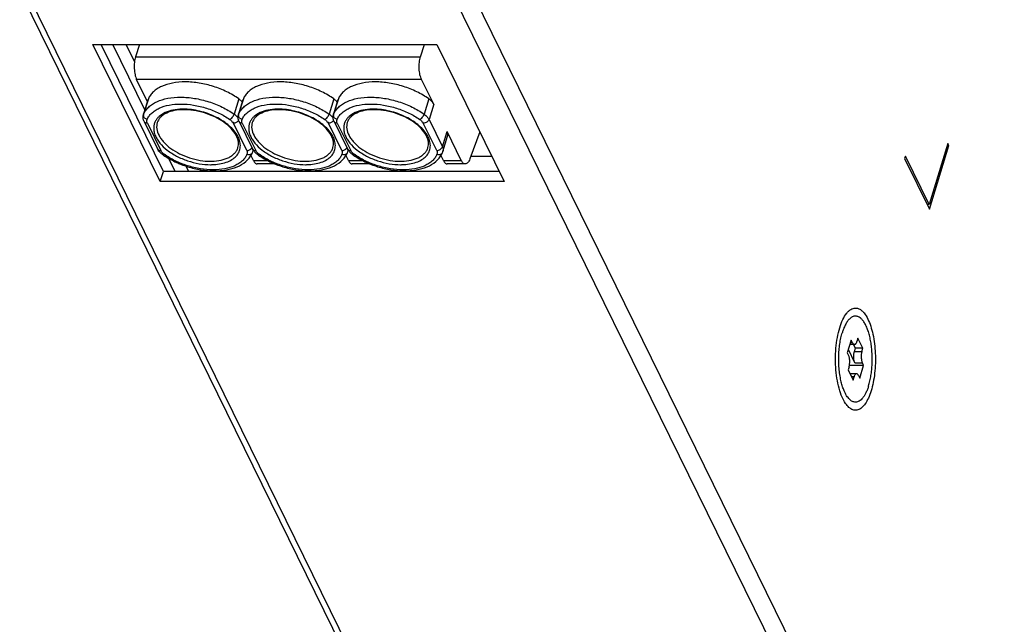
# Model space of a CAD drawing. Extents: x 210 to 1247, y 0 to 1256.
# Tile 15 of 24: x 816 to 876, y 357 to 394. Entities that reach past the tile are written whole.
import ezdxf

# ---------------------------------------------------------------- set-up
doc = ezdxf.new("R2010")
doc.units = 0
doc.header["$LTSCALE"] = 0.5
doc.layers.get('0').update_dxf_attribs({"linetype": 'CONTINUOUS'})

msp = doc.modelspace()

# ---------------------------------------------------------------- linework, layer by layer
at = {"color": 7, "linetype": 'Continuous'}
for p, q in [((880.511, 320.715), (843.296, 396.552)), ((852.898, 320.363), (815.683, 396.199)), ((853.423, 320.089), (816.208, 395.925)), ((879.581, 320.089), (842.366, 395.925)), ((824.338, 384.425), (820.189, 392.879)), ((820.189, 392.879), (841.374, 392.879)), ((824.532, 385.052), (820.69, 392.879)), ((823.396, 388.849), (821.418, 392.879)), ((822.759, 391.834), (822.246, 392.879)), ((823.052, 392.879), (822.818, 392.122)), ((840.365, 392.122), (840.599, 392.879)), ((841.374, 392.879), (845.522, 384.425)), ((822.818, 392.122), (840.365, 392.122)), ((823.551, 389.352), (822.881, 390.717)), ((840.428, 390.717), (822.881, 390.717)), ((841.175, 389.195), (840.428, 390.717)), ((823.303, 388.551), (823.594, 389.49)), ((823.606, 389.523), (823.316, 388.583)), ((823.606, 389.523), (823.594, 389.49)), ((829.177, 389.523), (828.887, 388.583)), ((829.152, 388.551), (829.443, 389.49)), ((829.455, 389.523), (829.164, 388.583)), ((829.455, 389.523), (829.443, 389.49)), ((835.026, 389.523), (834.736, 388.583)), ((835.001, 388.551), (835.291, 389.49)), ((835.304, 389.523), (835.013, 388.583)), ((835.304, 389.523), (835.291, 389.49)), ((840.875, 389.523), (840.584, 388.583)), ((841.175, 389.195), (840.884, 388.255)), ((823.303, 388.551), (823.316, 388.583)), ((823.345, 388.123), (824.169, 386.443)), ((823.542, 388.02), (824.366, 386.34)), ((829.662, 386.34), (828.838, 388.02)), ((829.152, 388.551), (829.164, 388.583)), ((829.194, 388.123), (830.018, 386.443)), ((829.39, 388.02), (830.215, 386.34)), ((835.511, 386.34), (834.686, 388.02)), ((835.001, 388.551), (835.013, 388.583)), ((835.042, 388.123), (835.867, 386.443)), ((835.239, 388.02), (836.063, 386.34)), ((841.36, 386.34), (840.535, 388.02)), ((840.884, 388.255), (841.709, 386.575)), ((841.709, 386.575), (841.999, 387.515)), ((842.874, 385.732), (841.999, 387.515)), ((844.016, 387.494), (843.398, 385.826)), ((841.743, 386.28), (842.033, 387.22)), ((872.838, 386.778), (871.676, 383.018)), ((872.899, 386.654), (872.838, 386.778)), ((830.045, 386.28), (830.07, 386.359)), ((835.894, 386.28), (835.919, 386.359)), ((871.689, 382.737), (872.899, 386.654)), ((872.899, 386.654), (872.8, 386.654)), ((825.259, 385.052), (824.862, 385.861)), ((830.071, 385.732), (829.917, 386.047)), ((830.071, 385.732), (830.944, 385.732)), ((835.92, 385.732), (835.765, 386.047)), ((835.92, 385.732), (836.793, 385.732)), ((841.646, 385.978), (841.57, 385.977)), ((841.769, 385.732), (841.614, 386.047)), ((841.769, 385.732), (842.874, 385.732)), ((870.212, 386.002), (870.164, 385.845)), ((870.164, 385.845), (871.689, 382.737)), ((871.676, 383.018), (870.212, 386.002)), ((824.338, 384.425), (824.532, 385.052)), ((845.215, 385.052), (824.532, 385.052)), ((826.087, 385.052), (825.921, 385.39)), ((826.802, 385.163), (826.857, 385.052)), ((828.286, 385.142), (828.33, 385.052)), ((831.408, 385.515), (830.313, 385.515)), ((837.257, 385.515), (836.162, 385.515)), ((843.116, 385.515), (842.011, 385.515)), ((845.522, 384.425), (824.338, 384.425)), ((871.676, 383.018), (871.551, 383.018)), ((871.592, 383.018), (871.576, 382.967)), ((866.882, 374.661), (866.639, 373.877)), ((866.958, 374.505), (866.882, 374.661)), ((867.292, 374.782), (867.231, 374.586)), ((867.597, 374.16), (867.292, 374.782)), ((867.107, 373.262), (866.704, 374.085)), ((867.079, 374.397), (866.8, 374.397)), ((866.958, 374.505), (866.834, 374.505)), ((867.136, 374.16), (867.02, 374.397)), ((867.076, 373.965), (867.136, 374.16)), ((867.597, 374.16), (867.136, 374.16)), ((867.536, 373.965), (867.597, 374.16)), ((866.639, 373.877), (866.716, 373.722)), ((867.076, 373.965), (867.536, 373.965)), ((866.747, 373.02), (866.687, 372.824)), ((866.69, 372.835), (866.812, 372.587)), ((867.644, 373.107), (866.769, 373.107)), ((867.107, 373.262), (867.568, 373.262)), ((867.402, 372.323), (867.644, 373.107)), ((867.644, 373.107), (867.568, 373.262)), ((866.687, 372.824), (866.992, 372.202)), ((867.205, 372.587), (866.803, 372.587)), ((867.052, 372.398), (866.896, 372.398)), ((866.992, 372.202), (867.052, 372.398)), ((867.326, 372.479), (867.402, 372.323)), ((866.269, 372.08), (866.267, 372.088))]:
    msp.add_line(p, q, dxfattribs=at)
for centre, radius, start, end in [((825.793, 385.511), 3.346, 91.91701, 93.20436), ((825.797, 385.399), 3.458, 91.06895, 91.91953), ((825.762, 385.215), 3.675, 90.40186, 91.21708), ((831.642, 385.511), 3.346, 91.91701, 93.20436), ((831.646, 385.399), 3.458, 91.06895, 91.91953), ((831.611, 385.215), 3.675, 90.40186, 91.21708), ((837.491, 385.511), 3.346, 91.91701, 93.20436), ((837.495, 385.399), 3.458, 91.06895, 91.91953), ((837.46, 385.215), 3.675, 90.40186, 91.21708), ((823.523, 388.522), 0.217, 172.36703, 184.15755), ((823.511, 388.523), 0.205, 162.87891, 172.33189), ((829.73, 388.398), 0.602, 192.11664, 194.98827), ((828.893, 388.361), 0.314, 322.68628, 325.35912), ((828.909, 388.35), 0.294, 325.33161, 331.18705), ((829.372, 388.522), 0.217, 172.36703, 184.15755), ((829.36, 388.523), 0.205, 162.87891, 172.33189), ((835.579, 388.398), 0.602, 192.11664, 194.98827), ((834.741, 388.361), 0.314, 322.68628, 325.35912), ((834.757, 388.35), 0.294, 325.33161, 331.18705), ((835.221, 388.522), 0.217, 172.36703, 184.15755), ((835.209, 388.523), 0.205, 162.87891, 172.33189), ((825.02, 386.751), 0.779, 226.87316, 229.89953), ((829.717, 386.681), 0.314, 322.68629, 325.35909), ((828.744, 386.779), 1.396, 331.35526, 336.72431), ((829.728, 386.673), 0.3, 325.3603, 328.43842), ((829.838, 386.308), 0.205, 320.89235, 336.63055), ((829.538, 386.437), 0.531, 336.73662, 342.82297), ((829.726, 386.378), 0.334, 342.89902, 355.15347), ((829.71, 386.38), 0.35, 355.14722, 359.94378), ((830.801, 386.851), 0.884, 216.91626, 221.10947), ((830.868, 386.751), 0.779, 226.87316, 229.89953), ((835.566, 386.681), 0.314, 322.68629, 325.35909), ((834.593, 386.779), 1.396, 331.35526, 336.72431), ((835.577, 386.673), 0.3, 325.3603, 328.43842), ((835.686, 386.308), 0.205, 320.89235, 336.63055), ((835.387, 386.437), 0.531, 336.73662, 342.82297), ((835.574, 386.378), 0.334, 342.89902, 355.15347), ((835.559, 386.38), 0.35, 355.14722, 359.94378), ((836.65, 386.851), 0.884, 216.91626, 221.10947), ((836.717, 386.751), 0.779, 226.87316, 229.89953), ((840.441, 386.779), 1.396, 331.35526, 336.72431), ((841.535, 386.308), 0.205, 320.89235, 336.63055), ((841.236, 386.437), 0.531, 336.73662, 342.82297), ((827.179, 389.917), 4.677, 234.68322, 235.64646), ((825.086, 386.831), 0.883, 229.95317, 234.70398), ((827.431, 389.174), 3.493, 269.99677, 271.21529), ((833.028, 389.917), 4.677, 234.68322, 235.64646), ((830.934, 386.831), 0.883, 229.95317, 234.70398), ((833.28, 389.174), 3.493, 269.99677, 271.21529), ((836.201, 386.142), 0.0499, 234.63163, 241.58896), ((838.876, 389.917), 4.677, 234.68322, 235.64646), ((836.783, 386.831), 0.883, 229.95317, 234.70398), ((839.129, 389.174), 3.493, 269.99677, 271.21529), ((842.37, 85.383), 300.597, 89.54387, 89.79346), ((827.441, 389.165), 3.694, 269.99677, 271.21529), ((833.29, 389.165), 3.694, 269.99677, 271.21529), ((839.138, 389.165), 3.694, 269.99677, 271.21529)]:
    msp.add_arc(centre, radius, start, end, dxfattribs=at)
for points, knots in [([(822.818, 392.122), (822.784, 392.01), (822.738, 391.764), (822.727, 391.391), (822.763, 391.081), (822.822, 390.859), (822.86, 390.761), (822.881, 390.717)], [0, 0, 0, 0, 0.247323, 0.519137, 0.780676, 0.897358, 1, 1, 1, 1]), ([(840.428, 390.717), (840.406, 390.761), (840.368, 390.859), (840.309, 391.081), (840.273, 391.391), (840.284, 391.764), (840.33, 392.01), (840.365, 392.122)], [0, 0, 0, 0, 0.102642, 0.219324, 0.480863, 0.752677, 1, 1, 1, 1]), ([(829.177, 389.523), (828.945, 389.688), (828.438, 389.983), (827.615, 390.31), (826.752, 390.517), (825.902, 390.592), (825.117, 390.529), (824.533, 390.358), (824.148, 390.149), (823.915, 389.968), (823.73, 389.761), (823.641, 389.604), (823.606, 389.523)], [0, 0, 0, 0, 0.139241, 0.284933, 0.430943, 0.571067, 0.699916, 0.813858, 0.865035, 0.912616, 0.957283, 1, 1, 1, 1]), ([(835.026, 389.523), (834.793, 389.688), (834.287, 389.983), (833.464, 390.31), (832.601, 390.517), (831.751, 390.592), (830.965, 390.529), (830.381, 390.358), (829.997, 390.149), (829.764, 389.968), (829.579, 389.761), (829.489, 389.604), (829.455, 389.523)], [0, 0, 0, 0, 0.139241, 0.284933, 0.430943, 0.571067, 0.699916, 0.813858, 0.865035, 0.912616, 0.957283, 1, 1, 1, 1]), ([(840.875, 389.523), (840.642, 389.688), (840.135, 389.983), (839.313, 390.31), (838.45, 390.517), (837.6, 390.592), (836.814, 390.529), (836.23, 390.358), (835.846, 390.149), (835.612, 389.968), (835.428, 389.761), (835.338, 389.604), (835.304, 389.523)], [0, 0, 0, 0, 0.139241, 0.284933, 0.430943, 0.571067, 0.699916, 0.813858, 0.865035, 0.912616, 0.957283, 1, 1, 1, 1]), ([(823.316, 388.583), (823.35, 388.664), (823.44, 388.821), (823.624, 389.028), (823.858, 389.209), (824.242, 389.418), (824.826, 389.589), (825.612, 389.652), (826.462, 389.577), (827.325, 389.37), (828.147, 389.043), (828.654, 388.748), (828.887, 388.583)], [0, 0, 0, 0, 0.042717, 0.087384, 0.134964, 0.186141, 0.300084, 0.428932, 0.569058, 0.715068, 0.860759, 1, 1, 1, 1]), ([(823.526, 388.25), (823.558, 388.323), (823.64, 388.467), (823.809, 388.657), (824.023, 388.823), (824.374, 389.014), (824.909, 389.171), (825.629, 389.228), (826.407, 389.16), (827.197, 388.97), (827.951, 388.671), (828.415, 388.401), (828.628, 388.25)], [0, 0, 0, 0, 0.042717, 0.087384, 0.134965, 0.186142, 0.300084, 0.428933, 0.569057, 0.715067, 0.860759, 1, 1, 1, 1]), ([(829.164, 388.583), (829.199, 388.664), (829.288, 388.821), (829.473, 389.028), (829.707, 389.209), (830.091, 389.418), (830.675, 389.589), (831.46, 389.652), (832.31, 389.577), (833.173, 389.37), (833.996, 389.043), (834.503, 388.748), (834.736, 388.583)], [0, 0, 0, 0, 0.042717, 0.087384, 0.134964, 0.186141, 0.300084, 0.428932, 0.569058, 0.715068, 0.860759, 1, 1, 1, 1]), ([(829.393, 389.325), (829.379, 389.343), (829.314, 389.416), (829.238, 389.48), (829.177, 389.523)], [0, 0, 0, 0, 0.235232, 1, 1, 1, 1]), ([(829.375, 388.25), (829.406, 388.323), (829.488, 388.467), (829.657, 388.657), (829.871, 388.823), (830.223, 389.014), (830.758, 389.171), (831.477, 389.228), (832.256, 389.16), (833.046, 388.97), (833.799, 388.671), (834.264, 388.401), (834.477, 388.25)], [0, 0, 0, 0, 0.042717, 0.087384, 0.134965, 0.186142, 0.300084, 0.428933, 0.569057, 0.715067, 0.860759, 1, 1, 1, 1]), ([(835.013, 388.583), (835.048, 388.664), (835.137, 388.821), (835.322, 389.028), (835.555, 389.209), (835.94, 389.418), (836.524, 389.589), (837.309, 389.652), (838.159, 389.577), (839.022, 389.37), (839.845, 389.043), (840.352, 388.748), (840.584, 388.583)], [0, 0, 0, 0, 0.042717, 0.087384, 0.134964, 0.186141, 0.300084, 0.428932, 0.569058, 0.715068, 0.860759, 1, 1, 1, 1]), ([(835.242, 389.325), (835.227, 389.343), (835.163, 389.416), (835.087, 389.48), (835.026, 389.523)], [0, 0, 0, 0, 0.235232, 1, 1, 1, 1]), ([(835.223, 388.25), (835.255, 388.323), (835.337, 388.467), (835.506, 388.657), (835.72, 388.823), (836.072, 389.014), (836.607, 389.171), (837.326, 389.228), (838.105, 389.16), (838.895, 388.97), (839.648, 388.671), (840.112, 388.401), (840.325, 388.25)], [0, 0, 0, 0, 0.042717, 0.087384, 0.134965, 0.186142, 0.300084, 0.428933, 0.569057, 0.715067, 0.860759, 1, 1, 1, 1]), ([(841.175, 389.195), (841.144, 389.257), (841.055, 389.38), (840.94, 389.477), (840.875, 389.523)], [0, 0, 0, 0, 0.464677, 1, 1, 1, 1]), ([(825.684, 388.889), (825.495, 388.885), (825.138, 388.85), (824.652, 388.703), (824.321, 388.5), (824.129, 388.298), (824.058, 388.187), (824.03, 388.13)], [0, 0, 0, 0, 0.298027, 0.563086, 0.794194, 0.899451, 1, 1, 1, 1]), ([(825.606, 388.852), (825.425, 388.842), (825.087, 388.795), (824.7, 388.653), (824.459, 388.495), (824.319, 388.366), (824.216, 388.223), (824.17, 388.118), (824.154, 388.065)], [0, 0, 0, 0, 0.312357, 0.581183, 0.698729, 0.805987, 0.905404, 1, 1, 1, 1]), ([(829.122, 386.53), (829.139, 386.586), (829.161, 386.705), (829.153, 386.893), (829.103, 387.091), (828.974, 387.375), (828.701, 387.729), (828.25, 388.107), (827.69, 388.43), (827.058, 388.676), (826.398, 388.828), (825.95, 388.861), (825.733, 388.857)], [0, 0, 0, 0, 0.038378, 0.078902, 0.122925, 0.17149, 0.283107, 0.412878, 0.556159, 0.706554, 0.85689, 1, 1, 1, 1]), ([(827.519, 385.472), (827.676, 385.475), (827.976, 385.501), (828.393, 385.603), (828.746, 385.765), (829.022, 385.985), (829.206, 386.256), (829.285, 386.567), (829.255, 386.899), (829.123, 387.235), (828.897, 387.566), (828.586, 387.88), (828.203, 388.168), (827.761, 388.419), (827.276, 388.625), (826.606, 388.825), (826.081, 388.892), (825.737, 388.89)], [0, 0, 0, 0, 0.068598, 0.131182, 0.187293, 0.237452, 0.283438, 0.32821, 0.375139, 0.42689, 0.48486, 0.549258, 0.619398, 0.693976, 0.77129, 0.849419, 1, 1, 1, 1]), ([(831.533, 388.889), (831.344, 388.885), (830.986, 388.85), (830.5, 388.703), (830.169, 388.5), (829.978, 388.298), (829.907, 388.187), (829.879, 388.13)], [0, 0, 0, 0, 0.298027, 0.563086, 0.794194, 0.899451, 1, 1, 1, 1]), ([(831.455, 388.852), (831.273, 388.842), (830.936, 388.795), (830.549, 388.653), (830.307, 388.495), (830.168, 388.366), (830.065, 388.223), (830.019, 388.118), (830.003, 388.065)], [0, 0, 0, 0, 0.312357, 0.581183, 0.698729, 0.805987, 0.905404, 1, 1, 1, 1]), ([(834.971, 386.53), (834.988, 386.586), (835.01, 386.705), (835.002, 386.893), (834.951, 387.091), (834.823, 387.375), (834.55, 387.729), (834.099, 388.107), (833.539, 388.43), (832.907, 388.676), (832.247, 388.828), (831.799, 388.861), (831.581, 388.857)], [0, 0, 0, 0, 0.038378, 0.078902, 0.122925, 0.17149, 0.283107, 0.412878, 0.556159, 0.706554, 0.85689, 1, 1, 1, 1]), ([(833.368, 385.472), (833.525, 385.475), (833.824, 385.501), (834.242, 385.603), (834.595, 385.765), (834.871, 385.985), (835.055, 386.256), (835.134, 386.567), (835.104, 386.899), (834.971, 387.235), (834.745, 387.566), (834.435, 387.88), (834.052, 388.168), (833.61, 388.419), (833.125, 388.625), (832.454, 388.825), (831.929, 388.892), (831.585, 388.89)], [0, 0, 0, 0, 0.068598, 0.131182, 0.187293, 0.237452, 0.283438, 0.32821, 0.375139, 0.42689, 0.48486, 0.549258, 0.619398, 0.693976, 0.77129, 0.849419, 1, 1, 1, 1]), ([(837.382, 388.889), (837.193, 388.885), (836.835, 388.85), (836.349, 388.703), (836.018, 388.5), (835.826, 388.298), (835.756, 388.187), (835.727, 388.13)], [0, 0, 0, 0, 0.298027, 0.563086, 0.794194, 0.899451, 1, 1, 1, 1]), ([(837.304, 388.852), (837.122, 388.842), (836.785, 388.795), (836.398, 388.653), (836.156, 388.495), (836.017, 388.366), (835.913, 388.223), (835.868, 388.118), (835.852, 388.065)], [0, 0, 0, 0, 0.312357, 0.581183, 0.698729, 0.805987, 0.905404, 1, 1, 1, 1]), ([(840.82, 386.53), (840.837, 386.586), (840.859, 386.705), (840.85, 386.893), (840.8, 387.091), (840.671, 387.375), (840.399, 387.729), (839.948, 388.107), (839.387, 388.43), (838.756, 388.676), (838.096, 388.828), (837.648, 388.861), (837.43, 388.857)], [0, 0, 0, 0, 0.038378, 0.078902, 0.122925, 0.17149, 0.283107, 0.412878, 0.556159, 0.706554, 0.85689, 1, 1, 1, 1]), ([(839.217, 385.472), (839.373, 385.475), (839.673, 385.501), (840.091, 385.603), (840.444, 385.765), (840.719, 385.985), (840.904, 386.256), (840.983, 386.567), (840.952, 386.899), (840.82, 387.235), (840.594, 387.566), (840.284, 387.88), (839.901, 388.168), (839.459, 388.419), (838.974, 388.625), (838.303, 388.825), (837.778, 388.892), (837.434, 388.89)], [0, 0, 0, 0, 0.068598, 0.131182, 0.187293, 0.237452, 0.283438, 0.32821, 0.375139, 0.42689, 0.48486, 0.549258, 0.619398, 0.693976, 0.77129, 0.849419, 1, 1, 1, 1]), ([(823.345, 388.123), (823.313, 388.189), (823.268, 388.331), (823.282, 388.481), (823.303, 388.551)], [0, 0, 0, 0, 0.501066, 1, 1, 1, 1]), ([(823.526, 388.25), (823.468, 388.27), (823.388, 388.323), (823.324, 388.423), (823.309, 388.479), (823.307, 388.506)], [0, 0, 0, 0, 0.52079, 0.767849, 1, 1, 1, 1]), ([(823.542, 388.02), (823.5, 388.02), (823.438, 388.032), (823.374, 388.077), (823.353, 388.107), (823.345, 388.123)], [0, 0, 0, 0, 0.533222, 0.772268, 1, 1, 1, 1]), ([(823.542, 388.02), (823.523, 388.057), (823.499, 388.134), (823.511, 388.216), (823.526, 388.25)], [0, 0, 0, 0, 0.526226, 1, 1, 1, 1]), ([(824.03, 388.13), (823.998, 388.067), (823.949, 387.931), (823.925, 387.713), (823.952, 387.486), (824.027, 387.255), (824.148, 387.024), (824.377, 386.71), (824.769, 386.344), (825.349, 385.978), (826.015, 385.696), (826.722, 385.516), (827.204, 385.471), (827.441, 385.471)], [0, 0, 0, 0, 0.043146, 0.086773, 0.132382, 0.181153, 0.233859, 0.290855, 0.417264, 0.557644, 0.706279, 0.856127, 1, 1, 1, 1]), ([(824.154, 388.065), (824.135, 388.004), (824.111, 387.874), (824.121, 387.597), (824.222, 387.314), (824.389, 387.047), (824.619, 386.767), (824.993, 386.444), (825.532, 386.123), (826.141, 385.877), (826.782, 385.72), (827.218, 385.682), (827.431, 385.682)], [0, 0, 0, 0, 0.042708, 0.08682, 0.183315, 0.237403, 0.295581, 0.423339, 0.563488, 0.710609, 0.858267, 1, 1, 1, 1]), ([(828.628, 388.25), (828.656, 388.265), (828.711, 388.307), (828.784, 388.388), (828.846, 388.481), (828.876, 388.55), (828.887, 388.583)], [0, 0, 0, 0, 0.220484, 0.482188, 0.753373, 1, 1, 1, 1]), ([(828.628, 388.25), (828.673, 388.218), (828.754, 388.15), (828.816, 388.064), (828.838, 388.02)], [0, 0, 0, 0, 0.535323, 1, 1, 1, 1]), ([(829.142, 388.171), (829.107, 388.125), (829.012, 388.05), (828.896, 388.02), (828.838, 388.02)], [0, 0, 0, 0, 0.499675, 1, 1, 1, 1]), ([(828.887, 388.583), (828.913, 388.565), (829.006, 388.493), (829.09, 388.407), (829.139, 388.336)], [0, 0, 0, 0, 0.268837, 1, 1, 1, 1]), ([(829.141, 388.272), (829.132, 388.317), (829.123, 388.412), (829.138, 388.506), (829.152, 388.551)], [0, 0, 0, 0, 0.499823, 1, 1, 1, 1]), ([(829.194, 388.123), (829.189, 388.133), (829.171, 388.171), (829.157, 388.212), (829.149, 388.242)], [0, 0, 0, 0, 0.251833, 1, 1, 1, 1]), ([(829.375, 388.25), (829.317, 388.27), (829.237, 388.323), (829.172, 388.423), (829.158, 388.479), (829.156, 388.506)], [0, 0, 0, 0, 0.52079, 0.767849, 1, 1, 1, 1]), ([(829.39, 388.02), (829.349, 388.02), (829.287, 388.032), (829.223, 388.077), (829.201, 388.107), (829.194, 388.123)], [0, 0, 0, 0, 0.533222, 0.772268, 1, 1, 1, 1]), ([(829.39, 388.02), (829.372, 388.057), (829.347, 388.134), (829.36, 388.216), (829.375, 388.25)], [0, 0, 0, 0, 0.526226, 1, 1, 1, 1]), ([(829.879, 388.13), (829.847, 388.067), (829.798, 387.931), (829.774, 387.713), (829.8, 387.486), (829.875, 387.255), (829.997, 387.024), (830.226, 386.71), (830.618, 386.344), (831.198, 385.978), (831.864, 385.696), (832.57, 385.516), (833.053, 385.471), (833.289, 385.471)], [0, 0, 0, 0, 0.043146, 0.086773, 0.132382, 0.181153, 0.233859, 0.290855, 0.417264, 0.557644, 0.706279, 0.856127, 1, 1, 1, 1]), ([(830.003, 388.065), (829.984, 388.004), (829.959, 387.874), (829.969, 387.597), (830.07, 387.314), (830.237, 387.047), (830.467, 386.767), (830.842, 386.444), (831.381, 386.123), (831.99, 385.877), (832.63, 385.72), (833.067, 385.682), (833.28, 385.682)], [0, 0, 0, 0, 0.042708, 0.08682, 0.183315, 0.237403, 0.295581, 0.423339, 0.563488, 0.710609, 0.858267, 1, 1, 1, 1]), ([(834.477, 388.25), (834.505, 388.265), (834.56, 388.307), (834.633, 388.388), (834.695, 388.481), (834.725, 388.55), (834.736, 388.583)], [0, 0, 0, 0, 0.220484, 0.482188, 0.753373, 1, 1, 1, 1]), ([(834.477, 388.25), (834.522, 388.218), (834.602, 388.15), (834.665, 388.064), (834.686, 388.02)], [0, 0, 0, 0, 0.535323, 1, 1, 1, 1]), ([(834.991, 388.171), (834.956, 388.125), (834.861, 388.05), (834.744, 388.02), (834.686, 388.02)], [0, 0, 0, 0, 0.499675, 1, 1, 1, 1]), ([(834.736, 388.583), (834.762, 388.565), (834.855, 388.493), (834.939, 388.407), (834.988, 388.336)], [0, 0, 0, 0, 0.268837, 1, 1, 1, 1]), ([(834.99, 388.272), (834.98, 388.317), (834.971, 388.412), (834.987, 388.506), (835.001, 388.551)], [0, 0, 0, 0, 0.499823, 1, 1, 1, 1]), ([(835.042, 388.123), (835.038, 388.133), (835.02, 388.171), (835.006, 388.212), (834.997, 388.242)], [0, 0, 0, 0, 0.251833, 1, 1, 1, 1]), ([(835.223, 388.25), (835.166, 388.27), (835.085, 388.323), (835.021, 388.423), (835.006, 388.479), (835.004, 388.506)], [0, 0, 0, 0, 0.52079, 0.767849, 1, 1, 1, 1]), ([(835.239, 388.02), (835.198, 388.02), (835.136, 388.032), (835.072, 388.077), (835.05, 388.107), (835.042, 388.123)], [0, 0, 0, 0, 0.533222, 0.772268, 1, 1, 1, 1]), ([(835.239, 388.02), (835.221, 388.057), (835.196, 388.134), (835.209, 388.216), (835.223, 388.25)], [0, 0, 0, 0, 0.526226, 1, 1, 1, 1]), ([(835.727, 388.13), (835.696, 388.067), (835.647, 387.931), (835.623, 387.713), (835.649, 387.486), (835.724, 387.255), (835.846, 387.024), (836.075, 386.71), (836.467, 386.344), (837.046, 385.978), (837.713, 385.696), (838.419, 385.516), (838.902, 385.471), (839.138, 385.471)], [0, 0, 0, 0, 0.043146, 0.086773, 0.132382, 0.181153, 0.233859, 0.290855, 0.417264, 0.557644, 0.706279, 0.856127, 1, 1, 1, 1]), ([(835.852, 388.065), (835.833, 388.004), (835.808, 387.874), (835.818, 387.597), (835.919, 387.314), (836.086, 387.047), (836.316, 386.767), (836.69, 386.444), (837.229, 386.123), (837.839, 385.877), (838.479, 385.72), (838.915, 385.682), (839.129, 385.682)], [0, 0, 0, 0, 0.042708, 0.08682, 0.183315, 0.237403, 0.295581, 0.423339, 0.563488, 0.710609, 0.858267, 1, 1, 1, 1]), ([(840.325, 388.25), (840.353, 388.265), (840.409, 388.307), (840.482, 388.388), (840.543, 388.481), (840.574, 388.55), (840.584, 388.583)], [0, 0, 0, 0, 0.220484, 0.482188, 0.753373, 1, 1, 1, 1]), ([(840.325, 388.25), (840.371, 388.218), (840.451, 388.15), (840.514, 388.064), (840.535, 388.02)], [0, 0, 0, 0, 0.535323, 1, 1, 1, 1]), ([(840.884, 388.255), (840.863, 388.188), (840.783, 388.098), (840.65, 388.034), (840.573, 388.02), (840.535, 388.02)], [0, 0, 0, 0, 0.48037, 0.745075, 1, 1, 1, 1]), ([(840.584, 388.583), (840.65, 388.537), (840.764, 388.44), (840.854, 388.318), (840.884, 388.255)], [0, 0, 0, 0, 0.535324, 1, 1, 1, 1]), ([(842.033, 387.22), (842.047, 387.266), (842.055, 387.37), (842.022, 387.468), (841.999, 387.515)], [0, 0, 0, 0, 0.474046, 1, 1, 1, 1]), ([(824.286, 386.27), (824.274, 386.283), (824.23, 386.337), (824.192, 386.396), (824.169, 386.443)], [0, 0, 0, 0, 0.254099, 1, 1, 1, 1]), ([(824.169, 386.443), (824.177, 386.427), (824.199, 386.397), (824.263, 386.352), (824.325, 386.34), (824.366, 386.34)], [0, 0, 0, 0, 0.227732, 0.466778, 1, 1, 1, 1]), ([(824.475, 386.101), (824.457, 386.113), (824.39, 386.164), (824.327, 386.222), (824.286, 386.27)], [0, 0, 0, 0, 0.255799, 1, 1, 1, 1]), ([(824.487, 386.183), (824.474, 386.195), (824.427, 386.242), (824.387, 386.297), (824.366, 386.34)], [0, 0, 0, 0, 0.269526, 1, 1, 1, 1]), ([(827.506, 385.682), (827.701, 385.686), (828.068, 385.725), (828.493, 385.868), (828.766, 386.037), (828.927, 386.181), (829.049, 386.346), (829.103, 386.468), (829.122, 386.53)], [0, 0, 0, 0, 0.302125, 0.566925, 0.685359, 0.795524, 0.89945, 1, 1, 1, 1]), ([(829.662, 386.34), (829.72, 386.34), (829.837, 386.37), (829.931, 386.445), (829.966, 386.491)], [0, 0, 0, 0, 0.500325, 1, 1, 1, 1]), ([(829.662, 386.34), (829.68, 386.303), (829.705, 386.226), (829.692, 386.145), (829.678, 386.111)], [0, 0, 0, 0, 0.526226, 1, 1, 1, 1]), ([(829.678, 386.111), (829.735, 386.091), (829.828, 386.082), (829.937, 386.123), (829.98, 386.159), (829.997, 386.179)], [0, 0, 0, 0, 0.524613, 0.769348, 1, 1, 1, 1]), ([(830.094, 386.32), (830.087, 386.33), (830.059, 386.369), (830.034, 386.411), (830.018, 386.443)], [0, 0, 0, 0, 0.252609, 1, 1, 1, 1]), ([(830.018, 386.443), (830.026, 386.427), (830.048, 386.397), (830.112, 386.352), (830.173, 386.34), (830.215, 386.34)], [0, 0, 0, 0, 0.227732, 0.466778, 1, 1, 1, 1]), ([(830.324, 386.101), (830.306, 386.113), (830.238, 386.164), (830.176, 386.222), (830.135, 386.27)], [0, 0, 0, 0, 0.255799, 1, 1, 1, 1]), ([(830.336, 386.183), (830.323, 386.195), (830.276, 386.242), (830.236, 386.297), (830.215, 386.34)], [0, 0, 0, 0, 0.269526, 1, 1, 1, 1]), ([(833.354, 385.682), (833.55, 385.686), (833.917, 385.725), (834.342, 385.868), (834.615, 386.037), (834.776, 386.181), (834.898, 386.346), (834.952, 386.468), (834.971, 386.53)], [0, 0, 0, 0, 0.302125, 0.566925, 0.685359, 0.795524, 0.89945, 1, 1, 1, 1]), ([(835.511, 386.34), (835.569, 386.34), (835.685, 386.37), (835.78, 386.445), (835.815, 386.491)], [0, 0, 0, 0, 0.500325, 1, 1, 1, 1]), ([(835.511, 386.34), (835.529, 386.303), (835.554, 386.226), (835.541, 386.145), (835.526, 386.111)], [0, 0, 0, 0, 0.526226, 1, 1, 1, 1]), ([(835.526, 386.111), (835.583, 386.091), (835.677, 386.082), (835.786, 386.123), (835.829, 386.159), (835.846, 386.179)], [0, 0, 0, 0, 0.524613, 0.769348, 1, 1, 1, 1]), ([(835.943, 386.32), (835.935, 386.33), (835.907, 386.369), (835.883, 386.411), (835.867, 386.443)], [0, 0, 0, 0, 0.252609, 1, 1, 1, 1]), ([(835.867, 386.443), (835.875, 386.427), (835.896, 386.397), (835.96, 386.352), (836.022, 386.34), (836.063, 386.34)], [0, 0, 0, 0, 0.227732, 0.466778, 1, 1, 1, 1]), ([(836.172, 386.101), (836.155, 386.113), (836.087, 386.164), (836.025, 386.222), (835.984, 386.27)], [0, 0, 0, 0, 0.255799, 1, 1, 1, 1]), ([(836.185, 386.183), (836.172, 386.195), (836.125, 386.242), (836.085, 386.297), (836.063, 386.34)], [0, 0, 0, 0, 0.269526, 1, 1, 1, 1]), ([(839.203, 385.682), (839.398, 385.686), (839.765, 385.725), (840.191, 385.868), (840.463, 386.037), (840.624, 386.181), (840.747, 386.346), (840.801, 386.468), (840.82, 386.53)], [0, 0, 0, 0, 0.302125, 0.566925, 0.685359, 0.795524, 0.89945, 1, 1, 1, 1]), ([(841.36, 386.34), (841.397, 386.34), (841.474, 386.354), (841.607, 386.417), (841.688, 386.508), (841.709, 386.575)], [0, 0, 0, 0, 0.254925, 0.51963, 1, 1, 1, 1]), ([(841.36, 386.34), (841.378, 386.303), (841.402, 386.226), (841.39, 386.145), (841.375, 386.111)], [0, 0, 0, 0, 0.526226, 1, 1, 1, 1]), ([(841.375, 386.111), (841.432, 386.091), (841.526, 386.082), (841.635, 386.123), (841.678, 386.159), (841.694, 386.179)], [0, 0, 0, 0, 0.524613, 0.769348, 1, 1, 1, 1]), ([(841.709, 386.575), (841.732, 386.528), (841.765, 386.43), (841.757, 386.326), (841.743, 386.28)], [0, 0, 0, 0, 0.52596, 1, 1, 1, 1]), ([(824.475, 386.101), (824.487, 386.092), (824.513, 386.088), (824.547, 386.097), (824.566, 386.105), (824.576, 386.111)], [0, 0, 0, 0, 0.41825, 0.685686, 1, 1, 1, 1]), ([(824.54, 386.056), (824.762, 385.903), (825.243, 385.631), (826.02, 385.329), (826.831, 385.138), (827.634, 385.067), (828.388, 385.124), (829.057, 385.309), (829.527, 385.582), (829.813, 385.865), (829.923, 386.026), (829.969, 386.11)], [0, 0, 0, 0, 0.136189, 0.277443, 0.418765, 0.555094, 0.68227, 0.797972, 0.902629, 0.951968, 1, 1, 1, 1]), ([(829.678, 386.111), (829.646, 386.037), (829.564, 385.893), (829.395, 385.703), (829.181, 385.538), (828.829, 385.347), (828.294, 385.19), (827.575, 385.132), (826.797, 385.2), (826.006, 385.39), (825.253, 385.689), (824.789, 385.96), (824.576, 386.111)], [0, 0, 0, 0, 0.042717, 0.087384, 0.134965, 0.186142, 0.300084, 0.428933, 0.569057, 0.715067, 0.860759, 1, 1, 1, 1]), ([(830.071, 385.732), (830.087, 385.7), (830.12, 385.642), (830.179, 385.572), (830.244, 385.526), (830.291, 385.515), (830.314, 385.515)], [0, 0, 0, 0, 0.315822, 0.582145, 0.804564, 1, 1, 1, 1]), ([(830.324, 386.101), (830.336, 386.092), (830.362, 386.088), (830.396, 386.097), (830.415, 386.105), (830.425, 386.111)], [0, 0, 0, 0, 0.41825, 0.685686, 1, 1, 1, 1]), ([(830.388, 386.056), (830.611, 385.903), (831.092, 385.631), (831.869, 385.329), (832.68, 385.138), (833.483, 385.067), (834.237, 385.124), (834.906, 385.309), (835.376, 385.582), (835.662, 385.865), (835.772, 386.026), (835.817, 386.11)], [0, 0, 0, 0, 0.136189, 0.277443, 0.418765, 0.555094, 0.68227, 0.797972, 0.902629, 0.951968, 1, 1, 1, 1]), ([(835.526, 386.111), (835.495, 386.037), (835.413, 385.893), (835.244, 385.703), (835.03, 385.538), (834.678, 385.347), (834.143, 385.19), (833.424, 385.132), (832.645, 385.2), (831.855, 385.39), (831.102, 385.689), (830.638, 385.96), (830.425, 386.111)], [0, 0, 0, 0, 0.042717, 0.087384, 0.134965, 0.186142, 0.300084, 0.428933, 0.569057, 0.715067, 0.860759, 1, 1, 1, 1]), ([(835.92, 385.732), (835.936, 385.7), (835.969, 385.642), (836.028, 385.572), (836.092, 385.526), (836.14, 385.515), (836.162, 385.515)], [0, 0, 0, 0, 0.315822, 0.582145, 0.804564, 1, 1, 1, 1]), ([(836.178, 386.098), (836.183, 386.094), (836.202, 386.089), (836.235, 386.093), (836.26, 386.104), (836.273, 386.111)], [0, 0, 0, 0, 0.199567, 0.553206, 1, 1, 1, 1]), ([(836.237, 386.056), (836.46, 385.903), (836.941, 385.631), (837.717, 385.329), (838.529, 385.138), (839.331, 385.067), (840.085, 385.124), (840.754, 385.309), (841.225, 385.582), (841.51, 385.865), (841.621, 386.026), (841.666, 386.11)], [0, 0, 0, 0, 0.136189, 0.277443, 0.418765, 0.555094, 0.68227, 0.797972, 0.902629, 0.951968, 1, 1, 1, 1]), ([(841.375, 386.111), (841.344, 386.037), (841.262, 385.893), (841.092, 385.703), (840.879, 385.538), (840.527, 385.347), (839.992, 385.19), (839.273, 385.132), (838.494, 385.2), (837.704, 385.39), (836.95, 385.689), (836.486, 385.96), (836.273, 386.111)], [0, 0, 0, 0, 0.042717, 0.087384, 0.134965, 0.186142, 0.300084, 0.428933, 0.569057, 0.715067, 0.860759, 1, 1, 1, 1]), ([(841.769, 385.732), (841.785, 385.7), (841.817, 385.642), (841.877, 385.572), (841.941, 385.526), (841.989, 385.515), (842.011, 385.515)], [0, 0, 0, 0, 0.315822, 0.582145, 0.804564, 1, 1, 1, 1]), ([(843.116, 385.515), (843.094, 385.515), (843.046, 385.526), (842.982, 385.572), (842.923, 385.642), (842.89, 385.7), (842.874, 385.732)], [0, 0, 0, 0, 0.195436, 0.417855, 0.684178, 1, 1, 1, 1]), ([(843.398, 385.826), (843.382, 385.781), (843.346, 385.7), (843.279, 385.599), (843.203, 385.533), (843.143, 385.515), (843.116, 385.515)], [0, 0, 0, 0, 0.327154, 0.598476, 0.816764, 1, 1, 1, 1]), ([(825.466, 385.552), (825.472, 385.547), (825.498, 385.53), (825.527, 385.52), (825.549, 385.517)], [0, 0, 0, 0, 0.268052, 1, 1, 1, 1]), ([(866.03, 374.821), (866.067, 375.025), (866.154, 375.405), (866.34, 375.911), (866.538, 376.255), (866.718, 376.455), (866.851, 376.56), (866.99, 376.625), (867.134, 376.649), (867.277, 376.63), (867.416, 376.569), (867.551, 376.469), (867.732, 376.275), (867.839, 376.092), (867.904, 375.96)], [0, 0, 0, 0, 0.186387, 0.348957, 0.48324, 0.539677, 0.589633, 0.634478, 0.676373, 0.718101, 0.762472, 0.811749, 0.86741, 1, 1, 1, 1]), ([(867.904, 375.96), (867.972, 375.821), (868.093, 375.513), (868.277, 374.813), (868.39, 373.838), (868.361, 372.839), (868.244, 372.066), (868.118, 371.551), (867.955, 371.108), (867.762, 370.752), (867.545, 370.494), (867.332, 370.367), (867.163, 370.337), (866.993, 370.352), (866.778, 370.461), (866.556, 370.702), (866.437, 370.908), (866.379, 371.025)], [0, 0, 0, 0, 0.064285, 0.137344, 0.301138, 0.471373, 0.552084, 0.62641, 0.69228, 0.748294, 0.794157, 0.831492, 0.848412, 0.865184, 0.901448, 0.945716, 1, 1, 1, 1]), ([(867.142, 376.142), (867.109, 376.142), (867.041, 376.134), (866.924, 376.089), (866.793, 375.996), (866.659, 375.844), (866.535, 375.646), (866.465, 375.495), (866.431, 375.414)], [0, 0, 0, 0, 0.091942, 0.188322, 0.348827, 0.535784, 0.752743, 1, 1, 1, 1]), ([(867.95, 371.845), (867.981, 371.946), (868.037, 372.157), (868.1, 372.488), (868.145, 372.838), (868.171, 373.202), (868.177, 373.57), (868.162, 373.938), (868.129, 374.296), (868.076, 374.639), (868.005, 374.96), (867.918, 375.252), (867.816, 375.511), (867.7, 375.73), (867.592, 375.883), (867.499, 375.981), (867.41, 376.056), (867.315, 376.11), (867.215, 376.138), (867.166, 376.142), (867.142, 376.142)], [0, 0, 0, 0, 0.067393, 0.139407, 0.214945, 0.292794, 0.371674, 0.450276, 0.527298, 0.601484, 0.671666, 0.736804, 0.796043, 0.848787, 0.8948, 0.915376, 0.934447, 0.968724, 0.984569, 1, 1, 1, 1]), ([(866.431, 375.414), (866.422, 375.392), (866.387, 375.302), (866.355, 375.21), (866.333, 375.139)], [0, 0, 0, 0, 0.240945, 1, 1, 1, 1]), ([(866.03, 372.164), (865.95, 372.601), (865.88, 373.492), (865.95, 374.384), (866.03, 374.821)], [0, 0, 0, 0, 0.50001, 1, 1, 1, 1]), ([(866.267, 372.088), (866.238, 372.207), (866.188, 372.454), (866.138, 372.837), (866.111, 373.236), (866.107, 373.64), (866.128, 374.041), (866.172, 374.429), (866.239, 374.795), (866.299, 375.028), (866.333, 375.139)], [0, 0, 0, 0, 0.119298, 0.245265, 0.37548, 0.507365, 0.638287, 0.765647, 0.886964, 1, 1, 1, 1]), ([(866.958, 374.505), (866.966, 374.489), (866.982, 374.46), (867.012, 374.425), (867.044, 374.403), (867.068, 374.397), (867.079, 374.397)], [0, 0, 0, 0, 0.315915, 0.582096, 0.804551, 1, 1, 1, 1]), ([(867.079, 374.397), (867.086, 374.397), (867.101, 374.399), (867.124, 374.409), (867.145, 374.425), (867.173, 374.457), (867.205, 374.51), (867.223, 374.559), (867.231, 374.586)], [0, 0, 0, 0, 0.085908, 0.17754, 0.279407, 0.394406, 0.668108, 1, 1, 1, 1]), ([(866.747, 373.02), (866.756, 373.047), (866.77, 373.104), (866.788, 373.227), (866.792, 373.355), (866.782, 373.482), (866.767, 373.571), (866.746, 373.651), (866.727, 373.7), (866.716, 373.722)], [0, 0, 0, 0, 0.118629, 0.247446, 0.519148, 0.65343, 0.780806, 0.897384, 1, 1, 1, 1]), ([(867.107, 373.262), (867.097, 373.284), (867.077, 373.333), (867.056, 373.413), (867.042, 373.502), (867.031, 373.629), (867.035, 373.757), (867.053, 373.88), (867.067, 373.938), (867.076, 373.965)], [0, 0, 0, 0, 0.102616, 0.219194, 0.34657, 0.480852, 0.752554, 0.881371, 1, 1, 1, 1]), ([(867.536, 373.965), (867.528, 373.938), (867.514, 373.88), (867.495, 373.757), (867.492, 373.629), (867.502, 373.502), (867.517, 373.413), (867.538, 373.333), (867.557, 373.284), (867.568, 373.262)], [0, 0, 0, 0, 0.118629, 0.247446, 0.519148, 0.65343, 0.780806, 0.897384, 1, 1, 1, 1]), ([(867.205, 372.587), (867.197, 372.587), (867.182, 372.585), (867.16, 372.575), (867.139, 372.559), (867.11, 372.528), (867.079, 372.474), (867.061, 372.425), (867.052, 372.398)], [0, 0, 0, 0, 0.085908, 0.17754, 0.279407, 0.394406, 0.668108, 1, 1, 1, 1]), ([(867.326, 372.479), (867.318, 372.495), (867.302, 372.524), (867.272, 372.559), (867.24, 372.582), (867.216, 372.587), (867.205, 372.587)], [0, 0, 0, 0, 0.315915, 0.582096, 0.804551, 1, 1, 1, 1]), ([(866.379, 371.025), (866.298, 371.191), (866.158, 371.565), (866.068, 371.954), (866.03, 372.164)], [0, 0, 0, 0, 0.464481, 1, 1, 1, 1]), ([(866.447, 371.534), (866.411, 371.618), (866.344, 371.798), (866.292, 371.983), (866.269, 372.08)], [0, 0, 0, 0, 0.478359, 1, 1, 1, 1]), ([(867.95, 371.845), (867.927, 371.77), (867.878, 371.627), (867.792, 371.428), (867.699, 371.254), (867.598, 371.109), (867.491, 370.992), (867.379, 370.907), (867.262, 370.854), (867.181, 370.842), (867.142, 370.842)], [0, 0, 0, 0, 0.172789, 0.331897, 0.476364, 0.605861, 0.720777, 0.822579, 0.914149, 1, 1, 1, 1]), ([(867.142, 370.842), (867.11, 370.842), (867.044, 370.85), (866.948, 370.885), (866.855, 370.943), (866.764, 371.022), (866.677, 371.122), (866.594, 371.242), (866.516, 371.38), (866.469, 371.481), (866.447, 371.534)], [0, 0, 0, 0, 0.092846, 0.189945, 0.294904, 0.410362, 0.538001, 0.678715, 0.832778, 1, 1, 1, 1])]:
    msp.add_open_spline(points, degree=3, knots=knots, dxfattribs=at)

doc.saveas('drawing.dxf')
